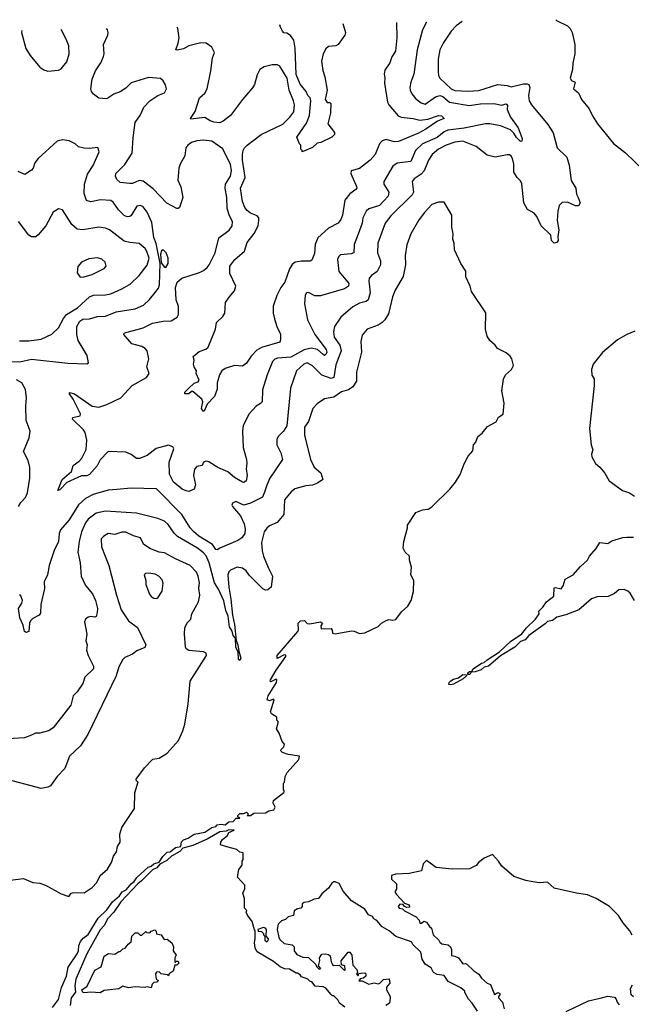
# Model space of a CAD drawing. Extents: x 2323203 to 2567568, y 883585 to 1022917.
# Tile 29 of 256: x 2359906 to 2364459, y 1012398 to 1019730. Entities that reach past the tile are written whole.
import ezdxf

# ---------------------------------------------------------------- set-up
doc = ezdxf.new("R2010")
doc.units = 0

msp = doc.modelspace()

# ---------------------------------------------------------------- linework, layer by layer
at = {"layer": '0CON10XD'}
for points in [[(2363896.9, 1019729.8), (2363902.5, 1019725), (2363983.3, 1019685), (2364004.1, 1019664.1), (2364018.6, 1019635), (2364039.4, 1019545), (2364040, 1019475), (2364024.3, 1019405), (2364021.7, 1019358.3), (2364004.3, 1019295), (2364015, 1019276.2), (2364041.2, 1019265), (2364028.8, 1019215), (2364066.2, 1019185), (2364088.8, 1019135), (2364146, 1019065), (2364169.2, 1019015), (2364208, 1018955), (2364327.9, 1018807.9), (2364415, 1018739.2), (2364550.2, 1018610.2)], [(2363200.1, 1019717.3), (2363156.3, 1019683.7), (2363117.5, 1019645), (2363057.8, 1019555), (2363033.6, 1019506.4), (2363020.9, 1019435), (2363021.1, 1019345), (2363023.3, 1019315), (2363033.1, 1019295), (2363118.2, 1019215), (2363145, 1019202.2), (2363245, 1019197.5), (2363325, 1019203.8), (2363465, 1019246.9), (2363535, 1019240.8), (2363565, 1019230), (2363657, 1019253), (2363683.3, 1019253.3), (2363696.7, 1019246.7), (2363704.5, 1019224.5), (2363694.2, 1019164.2), (2363699.2, 1019125), (2363715, 1019096.2), (2363838.9, 1018948.9), (2363877.8, 1018887.8), (2363908.1, 1018775), (2363980, 1018705), (2363995.5, 1018645.5), (2364012.1, 1018532.1), (2364046, 1018475), (2364051.7, 1018431.7), (2364063.3, 1018405), (2364078.8, 1018365), (2364065, 1018343.3), (2364045, 1018344), (2363985, 1018371.4), (2363945, 1018368), (2363923.2, 1018346.8), (2363912.2, 1018305), (2363907.1, 1018235), (2363920.8, 1018165), (2363911.2, 1018115), (2363913.8, 1018085), (2363905, 1018070), (2363885, 1018066.7), (2363866.2, 1018085), (2363860, 1018125), (2363788.8, 1018195), (2363755.8, 1018265), (2363735, 1018288.6), (2363685.6, 1018315.6), (2363658, 1018365), (2363645, 1018507.5), (2363635, 1018530), (2363610, 1018555), (2363585, 1018593.3), (2363584.3, 1018654.3), (2363575.7, 1018695), (2363564.2, 1018714.2), (2363552.5, 1018722.5), (2363535, 1018724.2), (2363445, 1018705.8), (2363385, 1018722), (2363303.3, 1018785), (2363205, 1018824.4), (2363145, 1018816.6), (2363080, 1018795), (2363022.7, 1018765), (2362977.5, 1018725), (2362950.4, 1018685), (2362917.1, 1018605), (2362895, 1018579.1), (2362842.5, 1018545), (2362826.9, 1018525), (2362837.3, 1018445), (2362828.5, 1018425), (2362669.5, 1018270.5), (2362626.4, 1018215), (2362571.5, 1018065), (2362570.4, 1017995), (2362592.3, 1017935), (2362592.9, 1017905), (2362566.2, 1017853.8), (2362524.4, 1017825), (2362507.5, 1017805), (2362504.5, 1017785), (2362514, 1017695), (2362499.1, 1017645), (2362485, 1017631.8), (2362435, 1017619.1), (2362385, 1017591.1), (2362295.6, 1017515), (2362250, 1017445), (2362241.5, 1017405), (2362246.4, 1017365), (2362289.6, 1017305), (2362300.4, 1017265), (2362259.1, 1017160.9), (2362244.3, 1017065.7), (2362225, 1017059.1), (2362155, 1017083.1), (2362085, 1017152.9), (2362045, 1017173.8), (2362021.1, 1017165), (2361966.9, 1017115), (2361922.5, 1016985), (2361893.6, 1016705), (2361869.5, 1016665), (2361832.6, 1016627.4), (2361820, 1016605), (2361821.5, 1016565), (2361851.1, 1016505), (2361861.4, 1016455), (2361768.7, 1016315), (2361745.3, 1016264.7), (2361729.6, 1016210.4), (2361713.5, 1016175), (2361625, 1016128.6), (2361575, 1016115.6), (2361515, 1016142), (2361489.5, 1016130.5), (2361486.2, 1016115), (2361490.8, 1016105), (2361549.4, 1016035), (2361578.2, 1015975), (2361585.5, 1015935), (2361581.4, 1015905), (2361558.7, 1015871.3), (2361529.3, 1015850.7), (2361395, 1015795.7), (2361375, 1015782), (2361365, 1015785.7), (2361341.2, 1015821.2), (2361239.2, 1015885), (2361198.8, 1015918.8), (2361175, 1015946.4), (2361114.1, 1016044.1), (2360925, 1016236.7), (2360735, 1016241.8), (2360628.2, 1016231.8), (2360565, 1016227.1), (2360454.2, 1016195), (2360395, 1016164.6), (2360345, 1016117.8), (2360275.4, 1016005), (2360209.8, 1015930.2), (2360200, 1015905), (2360196, 1015844), (2360161.8, 1015778.2), (2360124.5, 1015665), (2360113.3, 1015596.7), (2360089.2, 1015545), (2360090, 1015495), (2360063.2, 1015375), (2360059.8, 1015310.2), (2360052, 1015295), (2360005, 1015271.5), (2359987.5, 1015252.5), (2359980, 1015235), (2359974.3, 1015175), (2359955, 1015165.6), (2359942.5, 1015175), (2359931.8, 1015221.8), (2359908.2, 1015275), (2359896.2, 1015345), (2359922.9, 1015385), (2359927.1, 1015405), (2359915, 1015440), (2359905, 1015446)], [(2359922.1, 1019650.1), (2359919.2, 1019635), (2359952.9, 1019515), (2359985, 1019464), (2360055, 1019376), (2360085, 1019356), (2360115, 1019347.5), (2360195, 1019353.3), (2360215.9, 1019364.1), (2360256, 1019415), (2360274.2, 1019475), (2360271.9, 1019535), (2360252.9, 1019585), (2360214.4, 1019656.4)], [(2362933.6, 1019712.5), (2362904.7, 1019655.3), (2362864.6, 1019505), (2362839.6, 1019325), (2362816.7, 1019265), (2362810, 1019225), (2362811.9, 1019205), (2362825, 1019178.8), (2362855, 1019140.8), (2362895, 1019111.9), (2362925, 1019101.9), (2363001.9, 1019155), (2363035, 1019164.7), (2363055, 1019156.7), (2363106, 1019116), (2363251.3, 1019091.3), (2363336, 1019104), (2363435, 1019106.7), (2363495, 1019094.2), (2363525, 1019103.3), (2363536.9, 1019095), (2363535, 1019061.2), (2363559.2, 1019005), (2363616.8, 1018925), (2363646.8, 1018845), (2363645.4, 1018824.6), (2363635, 1018822.9), (2363605, 1018852.9), (2363584.3, 1018884.3), (2363560.1, 1018910.1), (2363485, 1018939.6), (2363405, 1018955.4), (2363375, 1018954.6), (2363215, 1018922.5), (2363092.3, 1018907.7), (2363065, 1018894.1), (2363015, 1018851.6), (2362905, 1018806.5), (2362853.4, 1018755), (2362816.9, 1018673.1), (2362717.4, 1018662.6), (2362685, 1018638), (2362617.1, 1018525), (2362617.1, 1018505), (2362653.3, 1018445), (2362648.2, 1018415), (2362585, 1018347.1), (2362505, 1018321.8), (2362485.5, 1018305), (2362461.8, 1018255), (2362455.5, 1018215), (2362426.3, 1018133.7), (2362395.3, 1018055), (2362394, 1017995), (2362373.9, 1017986.1), (2362295, 1017978.1), (2362280, 1017965), (2362271.8, 1017945), (2362283.1, 1017855), (2362349.5, 1017775), (2362355.6, 1017764.4), (2362354, 1017745), (2362323.2, 1017726.8), (2362145, 1017673.8), (2362104, 1017674), (2362055, 1017697.5), (2362040, 1017695), (2362030.9, 1017679.1), (2362027.5, 1017615), (2362048.9, 1017495), (2362103.4, 1017385), (2362188.4, 1017275), (2362192.9, 1017255), (2362185, 1017237.1), (2362175, 1017230), (2362165, 1017235.6), (2362124.3, 1017275), (2362075.8, 1017284.2), (2362025, 1017271.4), (2361925, 1017216.6), (2361825, 1017208.9), (2361805, 1017202.2), (2361788.7, 1017185), (2361747.3, 1017085), (2361714.5, 1016974.5), (2361710.8, 1016885), (2361698.9, 1016871.1), (2361667.4, 1016852.6), (2361614.5, 1016795.5), (2361570.9, 1016709.1), (2361563.8, 1016665), (2361569.4, 1016545), (2361594.3, 1016455), (2361596.9, 1016425), (2361591.4, 1016385), (2361600, 1016335), (2361590.8, 1016295), (2361575.4, 1016284.6), (2361564, 1016285), (2361505, 1016320.5), (2361455, 1016361.8), (2361380, 1016395), (2361315, 1016438), (2361295, 1016442.5), (2361273.8, 1016435), (2361265, 1016409.2), (2361225, 1016403.3), (2361206.4, 1016383.6), (2361200.8, 1016335), (2361213.8, 1016265), (2361205.9, 1016234.1), (2361165, 1016217.5), (2361145, 1016221.2), (2361115, 1016234.2), (2361085, 1016257.5), (2361050.8, 1016285), (2361021.5, 1016345), (2361018.2, 1016435), (2361053.9, 1016533.9), (2361045, 1016550), (2361015, 1016561.2), (2360923.1, 1016536.9), (2360855, 1016484), (2360798.3, 1016461.7), (2360775, 1016462), (2360735, 1016491.2), (2360695, 1016508.8), (2360565, 1016513.3), (2360505, 1016452.9), (2360481.9, 1016408.1), (2360425, 1016342.5), (2360405, 1016333.1), (2360365, 1016334.1), (2360257.2, 1016282.8), (2360205, 1016229.2), (2360190, 1016225), (2360221.9, 1016305), (2360291.8, 1016365), (2360305, 1016410.8), (2360348.2, 1016441.7), (2360369.4, 1016465), (2360401.9, 1016528.1), (2360405, 1016600), (2360393.8, 1016655), (2360381.1, 1016675), (2360299.2, 1016755), (2360302.5, 1016767.5), (2360355, 1016780.8), (2360358.2, 1016795), (2360305.3, 1016905.3), (2360276.2, 1016945), (2360277.5, 1016952.5), (2360314.2, 1016945), (2360445, 1016852.5), (2360495, 1016845.7), (2360555.4, 1016864.6), (2360660, 1016915), (2360742.5, 1017005), (2360849.2, 1017065), (2360870.8, 1017095), (2360853.5, 1017145), (2360866.9, 1017205), (2360854.2, 1017265), (2360841.3, 1017281.3), (2360816.3, 1017296.3), (2360740, 1017315), (2360682, 1017385), (2360684, 1017395), (2360695, 1017401.4), (2360753.6, 1017416.4), (2360825, 1017434.4), (2360895, 1017470), (2360975, 1017484.4), (2361033.6, 1017486.4), (2361078.8, 1017515), (2361088, 1017535), (2361089.2, 1017595), (2361070.5, 1017645), (2361066.4, 1017735), (2361079.5, 1017775), (2361114, 1017805), (2361245, 1017846.2), (2361275, 1017861.5), (2361301.5, 1017885), (2361316.9, 1017905), (2361360.4, 1017995), (2361387.8, 1018105), (2361465, 1018162.3), (2361487.7, 1018195), (2361489.6, 1018225), (2361465, 1018275.8), (2361451.2, 1018325), (2361448.6, 1018405), (2361436, 1018475), (2361439.4, 1018505), (2361474.7, 1018565), (2361483.8, 1018605), (2361474.7, 1018655), (2361452.5, 1018695), (2361419.1, 1018769.1), (2361336, 1018826), (2361275, 1018833.1), (2361225, 1018827.1), (2361185, 1018815.5), (2361157.1, 1018795), (2361143.6, 1018775), (2361136.2, 1018715), (2361100.5, 1018655), (2361091.2, 1018625), (2361084.3, 1018535), (2361106.2, 1018485), (2361121.2, 1018405), (2361095, 1018332.5), (2361085, 1018323.3), (2361075, 1018323.3), (2361002.6, 1018362.6), (2360900.1, 1018470.1), (2360825, 1018526.9), (2360795, 1018532.1), (2360745, 1018510.6), (2360725, 1018509.2), (2360655, 1018516.9), (2360628.8, 1018538.8), (2360619.2, 1018565), (2360622.9, 1018585), (2360687.9, 1018652.1), (2360743.1, 1018735), (2360749.8, 1018850.2), (2360765.7, 1018965), (2360805, 1019022), (2360830.6, 1019079.4), (2360874.6, 1019125.4), (2360935, 1019166), (2360983.3, 1019185), (2361000, 1019215), (2360991.2, 1019245), (2360973.8, 1019275), (2360955, 1019291.2), (2360865, 1019300), (2360735, 1019258.6), (2360695, 1019220), (2360655, 1019192.5), (2360607.5, 1019175), (2360555, 1019139.4), (2360495, 1019146.4), (2360456.5, 1019175), (2360441.8, 1019195), (2360436.7, 1019215), (2360445, 1019287.5), (2360470.2, 1019349.8), (2360511.2, 1019408.8), (2360529.2, 1019455), (2360534.2, 1019475), (2360529.2, 1019545), (2360563.3, 1019615), (2360563.8, 1019635), (2360558.8, 1019655), (2360551.6, 1019663.7)], [(2362711.6, 1019708.4), (2362714.5, 1019594.5), (2362704.6, 1019495), (2362677.3, 1019452.7), (2362662, 1019408), (2362625.5, 1019355), (2362619.1, 1019325), (2362623.2, 1019296.8), (2362622.6, 1019257.4), (2362644.1, 1019115), (2362654.8, 1019094.8), (2362722.5, 1019015), (2362744.8, 1019004.8), (2362835, 1018995.2), (2362885, 1018981.6), (2362945, 1018988), (2363025, 1019017.2), (2363045, 1019014.4), (2363066.7, 1018995), (2363015.3, 1018974.7), (2362930.8, 1018915), (2362875, 1018884), (2362725, 1018821.8), (2362695, 1018821.1), (2362635, 1018836.9), (2362605, 1018828.5), (2362585.2, 1018804.8), (2362553.3, 1018726.7), (2362515, 1018684.7), (2362435, 1018621.8), (2362372.5, 1018605), (2362370, 1018585), (2362413, 1018487), (2362416.2, 1018475), (2362408.8, 1018465), (2362365, 1018432), (2362327.5, 1018385), (2362309.5, 1018275), (2362297.5, 1018242.5), (2362278, 1018215), (2362205, 1018178), (2362125.8, 1018105), (2362104.6, 1018055.4), (2362100.9, 1017989.1), (2362081.7, 1017938.3), (2362068, 1017932), (2362005, 1017932.5), (2361956.2, 1017923.8), (2361935, 1017908.1), (2361914.8, 1017875.2), (2361879.2, 1017775), (2361849.4, 1017735), (2361819.4, 1017675), (2361792.4, 1017597.6), (2361792.7, 1017545), (2361803.2, 1017503.2), (2361819.2, 1017445), (2361847.7, 1017387.7), (2361848.8, 1017345), (2361842.3, 1017327.7), (2361705, 1017290), (2361670.7, 1017269.2), (2361630, 1017225), (2361595, 1017172), (2361565, 1017150), (2361505, 1017154.4), (2361435, 1017132.7), (2361410, 1017115), (2361393.6, 1017086.4), (2361376.4, 1017025), (2361375, 1016978.8), (2361355.3, 1016925), (2361302.4, 1016867.6), (2361280, 1016815), (2361272.5, 1016815), (2361258.8, 1016835), (2361270, 1016885), (2361262.5, 1016905), (2361195, 1016960.8), (2361185, 1016960), (2361165, 1016942.9), (2361134.5, 1016944.5), (2361136, 1016955), (2361165, 1016985.7), (2361205, 1017023.3), (2361235, 1017033.8), (2361241.2, 1017045), (2361220, 1017095), (2361222.5, 1017115), (2361204.1, 1017144.1), (2361198.8, 1017165), (2361203.8, 1017195), (2361198.3, 1017221.7), (2361241.7, 1017258.3), (2361292.7, 1017277.3), (2361308.3, 1017291.7), (2361364.4, 1017425.6), (2361372, 1017475), (2361419.3, 1017520.7), (2361434.2, 1017545), (2361437.5, 1017625), (2361465.8, 1017664.2), (2361505, 1017710), (2361514.2, 1017745), (2361470.3, 1017840.3), (2361470.8, 1017895), (2361508, 1017945), (2361580, 1018005), (2361598.3, 1018071.7), (2361652.6, 1018137.4), (2361680.5, 1018195), (2361687.5, 1018235), (2361685.3, 1018255), (2361675, 1018269.5), (2361625, 1018288.5), (2361598.5, 1018308.5), (2361582.4, 1018332.4), (2361565, 1018376.7), (2361548.8, 1018475), (2361584.7, 1018555), (2361565.3, 1018685), (2361564, 1018726), (2361570, 1018755), (2361579.5, 1018775), (2361598.9, 1018795), (2361704.2, 1018875), (2361865, 1018952.9), (2361916.2, 1019003.8), (2361945.7, 1019044.3), (2361951.2, 1019095), (2361945.4, 1019125), (2361912.5, 1019205), (2361896.9, 1019295), (2361843.7, 1019383.7), (2361825, 1019392.9), (2361785, 1019394.5), (2361725, 1019378.2), (2361695, 1019360), (2361675, 1019320), (2361653.6, 1019246.4), (2361638.5, 1019221.5), (2361565, 1019135.5), (2361475, 1019015.7), (2361421.2, 1018975), (2361395, 1018962.9), (2361355, 1018965.7), (2361325, 1018975.8), (2361285, 1019002.5), (2361180, 1018990), (2361177.5, 1018995), (2361212, 1019045), (2361245, 1019147.5), (2361285, 1019182), (2361300.6, 1019215), (2361328.8, 1019348.8), (2361341.4, 1019445), (2361355.7, 1019485), (2361335.5, 1019525.5), (2361295, 1019554.2), (2361255, 1019558.6), (2361165, 1019535.6), (2361125, 1019513.3), (2361077.7, 1019502.3), (2361067.5, 1019505), (2361085.8, 1019555), (2361092, 1019595), (2361082.5, 1019665), (2361077.5, 1019675)], [(2362312.1, 1019701.2), (2362330.8, 1019635), (2362327.5, 1019615), (2362277.5, 1019545), (2362260, 1019535), (2362205, 1019529.2), (2362185, 1019514), (2362165.5, 1019475), (2362152.1, 1019422.1), (2362161.9, 1019351.9), (2362178, 1019305), (2362194.1, 1019205.9), (2362180, 1019135), (2362193.9, 1019113.9), (2362215, 1019112.5), (2362222.5, 1019105), (2362220, 1019035), (2362200, 1018955), (2362248.8, 1018888.8), (2362248.9, 1018875), (2362230, 1018855), (2362148.8, 1018815), (2362120.7, 1018809.3), (2362085, 1018777.5), (2362010, 1018745), (2362010, 1018755), (2362000, 1018765), (2362000, 1018795), (2361990, 1018805), (2361970, 1018855), (2362041.3, 1018958.7), (2362062.5, 1019017.5), (2362073.6, 1019125), (2362067.5, 1019147.5), (2362052.1, 1019165), (2362039.2, 1019195), (2361995, 1019249.6), (2361965, 1019320.8), (2361958, 1019518), (2361947.7, 1019577.7), (2361923, 1019613), (2361895, 1019630), (2361873, 1019633), (2361862.5, 1019645), (2361843.3, 1019685), (2361846.6, 1019691.6)], [(2359845, 1017184.4), (2359907, 1017183), (2359995, 1017201.9), (2360265, 1017171.9), (2360405, 1017167.5), (2360417.5, 1017175), (2360408.8, 1017228.8), (2360341.2, 1017341.2), (2360331.3, 1017385), (2360331.5, 1017445), (2360354.5, 1017485), (2360375, 1017499.2), (2360425, 1017501.1), (2360485, 1017520), (2360545, 1017522.7), (2360625.4, 1017555.4), (2360765, 1017576.9), (2360826.5, 1017603.5), (2360873.6, 1017646.4), (2360915, 1017698.1), (2360938.3, 1017731.7), (2360946.8, 1017755), (2360952.3, 1017915), (2360922.1, 1018062.1), (2360905, 1018108.8), (2360889.2, 1018219.2), (2360855.8, 1018295.8), (2360825, 1018335.4), (2360805, 1018347.3), (2360778.7, 1018341.3), (2360735, 1018272.9), (2360725, 1018264.3), (2360705, 1018261.9), (2360685, 1018272.5), (2360641.2, 1018315), (2360602, 1018372), (2360585, 1018383.8), (2360507.4, 1018387.4), (2360435, 1018373.8), (2360403.4, 1018383.4), (2360385.3, 1018435), (2360388.2, 1018505), (2360410.6, 1018579.4), (2360452.5, 1018645), (2360470, 1018685), (2360498.8, 1018745), (2360488.8, 1018778.8), (2360425, 1018771.2), (2360385, 1018773.3), (2360345, 1018782.5), (2360320, 1018805), (2360275, 1018827.5), (2360225, 1018836.2), (2360185, 1018825.6), (2360043.2, 1018696.8), (2360018.8, 1018665), (2360006, 1018625), (2359995, 1018610), (2359945, 1018577.5), (2359895, 1018598.8)], [(2363134, 1018135), (2363124, 1018185), (2363123.8, 1018275), (2363065, 1018370), (2363025, 1018370), (2362975, 1018353.3), (2362917.6, 1018292.4), (2362874.6, 1018235.4), (2362817.1, 1018135), (2362787.6, 1018052.4), (2362775.7, 1017975), (2362779.4, 1017905), (2362761.7, 1017818.3), (2362701.1, 1017715), (2362681.8, 1017665), (2362651.5, 1017538.5), (2362624.3, 1017495), (2362605, 1017475.7), (2362574.5, 1017455.5), (2362494, 1017426), (2362455, 1017381.2), (2362445.4, 1017334.6), (2362450, 1017255), (2362414.6, 1017105), (2362412.8, 1017037.2), (2362385.2, 1016994.8), (2362355, 1016974.7), (2362301.1, 1016958.9), (2362245, 1016918.9), (2362175, 1016905.4), (2362119.7, 1016870.3), (2362087.8, 1016835), (2362055, 1016737.5), (2362025.8, 1016695), (2362025.7, 1016635), (2362070.9, 1016455), (2362098.1, 1016398.1), (2362146.7, 1016355), (2362163.8, 1016305), (2362121.9, 1016278.1), (2362085.6, 1016264.4), (2362035, 1016258.9), (2361955, 1016236), (2361926.8, 1016213.2), (2361878, 1016155), (2361873.3, 1016045), (2361823.3, 1015985), (2361765, 1015962), (2361745, 1015943.8), (2361725.8, 1015915), (2361706.9, 1015836.9), (2361710.6, 1015775), (2361721.9, 1015735), (2361755, 1015650), (2361788.1, 1015585), (2361778.9, 1015505), (2361754.1, 1015484.1), (2361735, 1015482.5), (2361715, 1015492), (2361615, 1015594.4), (2361593.1, 1015625), (2361565, 1015646.4), (2361525, 1015652.7), (2361475, 1015631.9), (2361462.4, 1015617.6), (2361454.8, 1015595.2), (2361462.3, 1015505), (2361478.6, 1015415), (2361490, 1015295), (2361504.8, 1015225), (2361516.4, 1015106.4), (2361530.7, 1015075), (2361536.9, 1015026.9), (2361552.2, 1014975), (2361545, 1014958), (2361535, 1014966.2), (2361532.2, 1015022.2), (2361514.9, 1015055), (2361513.3, 1015123.3), (2361495, 1015143.9), (2361487.5, 1015177.5), (2361468.9, 1015208.9), (2361457.7, 1015287.7), (2361439.7, 1015329.7), (2361425, 1015402.7), (2361385, 1015490), (2361356, 1015536), (2361317.8, 1015685), (2361295, 1015736.9), (2361275, 1015760.7), (2361230.5, 1015795), (2361081.9, 1015881.9), (2361055, 1015906.9), (2361011.7, 1015971.7), (2360985, 1015994.4), (2360935, 1016014.5), (2360775, 1016056.2), (2360545, 1016070), (2360475.5, 1016054.5), (2360415, 1016009.6), (2360395, 1015984.4), (2360367.2, 1015915), (2360348.2, 1015845), (2360339.4, 1015765), (2360355.6, 1015685), (2360364.5, 1015585), (2360395.9, 1015515.9), (2360448.8, 1015455), (2360470.4, 1015405), (2360484.3, 1015345.7), (2360484, 1015315), (2360475, 1015286.7), (2360465, 1015281.2), (2360435, 1015286), (2360415, 1015281.2), (2360396.2, 1015265), (2360388.8, 1015245), (2360405.8, 1015155), (2360398, 1015105), (2360409.2, 1015075), (2360404.1, 1015035.9), (2360416.2, 1014995), (2360456.2, 1014915), (2360456.2, 1014895), (2360391.2, 1014835), (2360375, 1014787.5), (2360334.1, 1014725.9), (2360304, 1014695), (2360286.7, 1014625), (2360155, 1014457.5), (2360120, 1014435), (2360055, 1014417.5), (2360023, 1014417), (2359995, 1014402.5), (2359943, 1014383), (2359815, 1014373.8)], [(2359905, 1017338.9), (2359975, 1017337.7), (2360065, 1017351.8), (2360145, 1017388.1), (2360195, 1017434.2), (2360231.2, 1017505), (2360255.7, 1017534.2), (2360335.4, 1017585), (2360425, 1017666.2), (2360455, 1017678), (2360545, 1017680.3), (2360585, 1017688), (2360667.5, 1017725), (2360728.5, 1017761.5), (2360795.6, 1017825), (2360855, 1017902), (2360868.8, 1017955), (2360853.5, 1018003.5), (2360840, 1018025), (2360795, 1018063.1), (2360725, 1018070.4), (2360685, 1018081.2), (2360575, 1018164.3), (2360545, 1018178.1), (2360495, 1018185.6), (2360375, 1018164.3), (2360335, 1018170), (2360295, 1018204.2), (2360225, 1018313.3), (2360195, 1018321.2), (2360155, 1018296.2), (2360100, 1018195), (2360043.2, 1018126.8), (2360025, 1018114), (2359995, 1018113.1), (2359975, 1018124.2), (2359897.1, 1018227.1)], [(2360149.5, 1012375), (2360195, 1012433.1), (2360217.2, 1012522.8), (2360255, 1012607.8), (2360267.7, 1012675), (2360335, 1012773.3), (2360343.1, 1012795), (2360345.2, 1012835), (2360358.6, 1012865), (2360379.6, 1012890.4), (2360415, 1012916.8), (2360490.4, 1013039.6), (2360555, 1013100.7), (2360598.1, 1013161.9), (2360649.6, 1013205), (2360667.8, 1013235), (2360698.7, 1013251.3), (2360734.9, 1013295.1), (2360757.3, 1013312.7), (2360777.5, 1013342.5), (2360861.5, 1013418.5), (2360885, 1013426.9), (2360904.9, 1013445.1), (2360943.8, 1013456.2), (2360972.1, 1013497.9), (2361005, 1013530.3), (2361025.5, 1013534.5), (2361065, 1013565.9), (2361105.8, 1013574.2), (2361111.6, 1013608.4), (2361125, 1013622.2), (2361160.8, 1013635), (2361205, 1013664.5), (2361285, 1013679.4), (2361336.7, 1013713.3), (2361365, 1013722.9), (2361375.6, 1013734.4), (2361405, 1013739.7), (2361435.7, 1013734.3), (2361462.5, 1013757.5), (2361495, 1013758.1), (2361516.6, 1013783.4), (2361546, 1013785), (2361530, 1013795), (2361530, 1013805), (2361545, 1013820), (2361575, 1013820), (2361595, 1013827.5), (2361610, 1013815), (2361600, 1013805), (2361625, 1013804.5), (2361648.8, 1013821.2), (2361735, 1013822.7), (2361761.2, 1013838.8), (2361797.5, 1013845), (2361806.7, 1013865), (2361793.3, 1013895), (2361796.7, 1013915), (2361872.5, 1013975), (2361877.5, 1013985), (2361870, 1013995), (2361870, 1014045), (2361877, 1014053), (2361882.5, 1014095), (2361897.5, 1014125), (2361985, 1014220), (2361990, 1014245), (2361905, 1014257.5), (2361863.3, 1014273.3), (2361850, 1014285), (2361852.5, 1014295), (2361872.5, 1014315), (2361877.5, 1014335), (2361860, 1014355), (2361837, 1014417), (2361818.3, 1014448.3), (2361830, 1014495), (2361830, 1014505), (2361820, 1014515), (2361820, 1014535), (2361780, 1014560), (2361772.5, 1014575), (2361800, 1014665), (2361795, 1014670), (2361765, 1014657.5), (2361747.5, 1014665), (2361756.7, 1014695), (2361816.7, 1014795), (2361820, 1014815), (2361815, 1014820), (2361775, 1014800), (2361770, 1014805), (2361772.5, 1014815), (2361814.3, 1014885.7), (2361886.7, 1014986.7), (2361887.5, 1014997.5), (2361875, 1015000), (2361822.5, 1014972.5), (2361823.3, 1014995), (2361977.5, 1015175), (2361982.5, 1015185), (2361980, 1015235), (2361996.4, 1015253.6), (2362027, 1015257), (2362045, 1015232.5), (2362065, 1015230), (2362146.4, 1015246.4), (2362160, 1015235), (2362147.5, 1015215), (2362150, 1015195), (2362226, 1015196), (2362233.3, 1015185), (2362235, 1015162.5), (2362255, 1015156.2), (2362375, 1015178), (2362396.4, 1015176.4), (2362435, 1015160), (2362475, 1015164), (2362575, 1015212), (2362598.8, 1015235), (2362635, 1015256.2), (2362655, 1015262.5), (2362685, 1015257.5), (2362705, 1015263.8), (2362748.3, 1015321.7), (2362796.8, 1015363.2), (2362820, 1015405), (2362838.3, 1015471.7), (2362840, 1015555), (2362817.5, 1015595), (2362823, 1015653), (2362807.5, 1015705), (2362807.5, 1015735), (2362776.7, 1015765), (2362760, 1015795), (2362766.7, 1015845), (2362793.3, 1015945), (2362793, 1015967), (2362855, 1016060), (2362905, 1016078.8), (2362945.8, 1016084.2), (2362975, 1016103.3), (2363108.8, 1016235), (2363150, 1016285), (2363185.7, 1016344.3), (2363215, 1016422.5), (2363245, 1016480), (2363279.5, 1016520.5), (2363283.8, 1016565), (2363302.5, 1016585), (2363317.5, 1016625), (2363349.5, 1016650.5), (2363388.3, 1016701.7), (2363452.5, 1016735), (2363470.8, 1016769.2), (2363505, 1016792.5), (2363512.5, 1016875), (2363496.2, 1016965), (2363507, 1017053), (2363523.3, 1017085), (2363566.7, 1017125), (2363582.5, 1017155), (2363570, 1017205), (2363556.7, 1017225), (2363528.3, 1017248.3), (2363462.3, 1017282.3), (2363446.7, 1017305), (2363405, 1017340), (2363385, 1017372.5), (2363374, 1017425), (2363377.3, 1017547.3), (2363269.2, 1017705), (2363260, 1017745), (2363226.2, 1017815), (2363227.3, 1017857.3), (2363190.8, 1017915), (2363143.8, 1018015), (2363140, 1018065), (2363130.8, 1018095), (2363134, 1018135)], [(2360995, 1017885.7), (2361011.2, 1017915), (2361011.8, 1017955), (2360995.5, 1017995), (2360974.3, 1018015.7), (2360962.2, 1018007.8), (2360954.5, 1017985), (2360960, 1017920), (2360985, 1017888.1), (2360995, 1017885.7)], [(2360355, 1017813.3), (2360385, 1017814), (2360445, 1017832.5), (2360535, 1017876.2), (2360549.2, 1017895), (2360543.3, 1017925), (2360517, 1017947), (2360485, 1017955.7), (2360421.7, 1017948.3), (2360365, 1017923.8), (2360338.3, 1017891.7), (2360334, 1017845), (2360355, 1017813.3)], [(2364485, 1017410), (2364425, 1017386), (2364356.7, 1017345), (2364245, 1017251.2), (2364174.2, 1017165), (2364162.5, 1017125), (2364165, 1017082.5), (2364183.3, 1017055), (2364183.8, 1017005), (2364147.5, 1016685), (2364161.4, 1016565), (2364172.7, 1016527.3), (2364162.5, 1016495), (2364166, 1016475), (2364192, 1016425), (2364225, 1016398.8), (2364263, 1016353), (2364295.6, 1016295.6), (2364394.5, 1016224.5), (2364445, 1016207.1), (2364482.8, 1016182.8)], [(2359896.5, 1016105), (2359914.4, 1016135), (2359949.3, 1016170.7), (2359963, 1016207), (2359981.5, 1016315), (2359981.5, 1016395), (2359968.6, 1016448.6), (2359934.2, 1016515), (2359975.7, 1016615), (2359984.3, 1016665), (2359953.6, 1016745), (2359951.1, 1016855), (2359957, 1016913), (2359949.4, 1016975), (2359923.1, 1017025), (2359882.7, 1017047.3)], [(2359815, 1013320), (2359935, 1013335.8), (2360005, 1013304), (2360055, 1013300), (2360097.5, 1013285), (2360215, 1013220.8), (2360265, 1013202.5), (2360275, 1013202.5), (2360290, 1013225), (2360308.3, 1013231.7), (2360385, 1013227.5), (2360445, 1013267.5), (2360480.6, 1013305), (2360505, 1013356.7), (2360560, 1013405), (2360590.6, 1013455), (2360605, 1013500), (2360627, 1013533), (2360635, 1013572.5), (2360654.2, 1013605.8), (2360651.9, 1013665), (2360665.7, 1013714.3), (2360761.2, 1013855), (2360762, 1013972), (2360787.5, 1014055), (2360775, 1014060), (2360772.5, 1014075), (2360835, 1014158.8), (2360897.4, 1014222.6), (2360945, 1014230.6), (2361005, 1014267.1), (2361087.2, 1014362.8), (2361120, 1014435), (2361134.4, 1014485), (2361159.5, 1014635), (2361175, 1014803.3), (2361296.7, 1014995), (2361293, 1015013), (2361275, 1015022.5), (2361165, 1015032), (2361145.8, 1015045.8), (2361140.6, 1015060.6), (2361132.5, 1015155), (2361135.8, 1015204.2), (2361155, 1015241.2), (2361180, 1015265), (2361186.9, 1015305), (2361238, 1015395), (2361246, 1015445), (2361240.5, 1015495), (2361244.4, 1015535.6), (2361235, 1015586.2), (2361222.2, 1015615), (2361175.3, 1015665.3), (2361065, 1015713.9), (2360985, 1015760.9), (2360945, 1015765.6), (2360875, 1015793.1), (2360827.5, 1015825), (2360805, 1015871.2), (2360754, 1015886), (2360695, 1015913.3), (2360665.7, 1015914.3), (2360615, 1015895.3), (2360565, 1015903.3), (2360531.5, 1015885), (2360511.8, 1015865), (2360513.8, 1015805), (2360570.5, 1015665), (2360625.5, 1015445), (2360660.9, 1015335), (2360715, 1015252.9), (2360782.5, 1015205), (2360845.8, 1015075.8), (2360836.7, 1015055), (2360779.1, 1015030.9), (2360744.7, 1015005.3), (2360688.8, 1014981.2), (2360675, 1014966), (2360645, 1014910), (2360624.6, 1014845), (2360413.3, 1014406.7), (2360357.7, 1014322.2), (2360275.6, 1014245), (2360242.9, 1014155), (2360185.4, 1014094.6), (2360135, 1014025.6), (2360115, 1014014.3), (2360065, 1014006), (2359785, 1014079.7)], [(2364482.5, 1015405), (2364449.7, 1015459.7), (2364434.1, 1015474.1), (2364405.7, 1015485.7), (2364366.1, 1015483.9), (2364335, 1015456.7), (2364286.1, 1015433.9), (2364205, 1015433.3), (2364163.9, 1015416.1), (2364067.5, 1015335), (2363972.3, 1015297.7), (2363905, 1015281.1), (2363873.8, 1015256.2), (2363835, 1015247.5), (2363819.1, 1015230.9), (2363695.5, 1015145), (2363668.3, 1015111.7), (2363635, 1015099.5), (2363591.7, 1015058.3), (2363485, 1014991.6), (2363395, 1014915.3), (2363365, 1014908.5), (2363340.5, 1014889.5), (2363297.4, 1014872.6), (2363271.7, 1014871.7), (2363267, 1014873), (2363256.7, 1014855), (2363242.6, 1014852.6), (2363242.8, 1014865), (2363254.5, 1014875), (2363272.3, 1014877.7), (2363282, 1014895), (2363345, 1014937), (2363365, 1014942.6), (2363385, 1014961.8), (2363477.7, 1015022.3), (2363561, 1015099), (2363645, 1015157.3), (2363678.7, 1015201.3), (2363746.7, 1015265), (2363772.5, 1015305), (2363770, 1015325), (2363800, 1015355), (2363827.5, 1015395), (2363883.6, 1015436.4), (2363885, 1015500), (2363895, 1015502.5), (2363938.3, 1015491.7), (2363952.5, 1015515), (2363967, 1015563), (2364027.5, 1015595), (2364082, 1015658), (2364132.5, 1015705), (2364147.5, 1015735), (2364198.3, 1015791.7), (2364224.2, 1015835.8), (2364285, 1015828.8), (2364315, 1015850), (2364395, 1015873.8), (2364425, 1015876.2), (2364475, 1015875.8)], [(2360925, 1015418.9), (2360935, 1015424.4), (2360966.4, 1015475), (2360973.8, 1015535), (2360967.7, 1015557.7), (2360943.1, 1015585), (2360915, 1015600), (2360865, 1015608), (2360842.5, 1015605), (2360833.8, 1015595), (2360845.8, 1015555), (2360844.4, 1015525), (2360871.7, 1015451.7), (2360884, 1015435), (2360905, 1015421.9), (2360925, 1015418.9)], [(2363115, 1014776.8), (2363100.5, 1014780.5), (2363102.6, 1014795), (2363114.5, 1014805.5), (2363135, 1014818.4), (2363171.6, 1014828.4), (2363205, 1014853.3), (2363231.2, 1014851.2), (2363231.8, 1014845), (2363207.7, 1014822.3), (2363135, 1014782.3), (2363115, 1014776.8)], [(2362326.4, 1012376.4), (2362287, 1012407), (2362275, 1012430), (2362245, 1012460), (2362235, 1012460), (2362225, 1012470), (2362185, 1012517.5), (2362165, 1012527.5), (2362105, 1012532.5), (2362080, 1012565), (2362065, 1012570), (2362050, 1012585), (2362005, 1012602.5), (2361995, 1012617.5), (2361975, 1012630), (2361965, 1012630), (2361915, 1012660), (2361878.3, 1012661.7), (2361845, 1012677.5), (2361795, 1012717.5), (2361675, 1012787.5), (2361660, 1012815), (2361653, 1012857), (2361660, 1012885), (2361660, 1012945), (2361653, 1012953), (2361637.5, 1013015), (2361601.7, 1013061.7), (2361592.5, 1013085), (2361597, 1013097), (2361580, 1013115), (2361580, 1013185), (2361567.5, 1013225), (2361581.7, 1013258.3), (2361582.5, 1013285), (2361527.5, 1013345), (2361538.3, 1013401.7), (2361562.5, 1013435), (2361562.5, 1013465), (2361570, 1013475), (2361570, 1013525), (2361545, 1013530), (2361521.7, 1013551.7), (2361448.3, 1013571.7), (2361400, 1013585), (2361403.8, 1013605), (2361416.2, 1013625), (2361452.5, 1013655), (2361463.3, 1013676.7), (2361502.5, 1013695), (2361463.6, 1013696.4), (2361444, 1013686), (2361395, 1013681.2), (2361301.6, 1013628.4), (2361195, 1013581), (2361120.6, 1013559.4), (2361098.6, 1013535), (2361035, 1013500.3), (2361002.2, 1013467.8), (2360948.2, 1013441.8), (2360925.9, 1013414.1), (2360895, 1013398.7), (2360813.7, 1013316.3), (2360784.3, 1013295.7), (2360658.7, 1013161.3), (2360606, 1013084), (2360562.6, 1013037.4), (2360534.3, 1012985), (2360505, 1012952.6), (2360404.9, 1012775), (2360324.9, 1012585), (2360315.3, 1012535), (2360322.4, 1012487.6), (2360290.4, 1012445), (2360282, 1012388)], [(2364465, 1012912.5), (2364447.5, 1012945), (2364396.9, 1013006.9), (2364365, 1013058.8), (2364296.2, 1013125), (2364197.5, 1013185), (2364132.3, 1013212.3), (2364050, 1013225), (2363885, 1013263.8), (2363835, 1013306.2), (2363775, 1013303.3), (2363725, 1013310), (2363675, 1013320), (2363585, 1013350), (2363496.1, 1013426.1), (2363470, 1013465), (2363425, 1013512.5), (2363365, 1013486.7), (2363322.5, 1013455), (2363305, 1013432.5), (2363255, 1013407.5), (2363125, 1013404), (2363007, 1013417), (2362935, 1013470), (2362910, 1013445), (2362897, 1013393), (2362805, 1013372), (2362705, 1013366.2), (2362673, 1013357), (2362675, 1013330), (2362710, 1013295), (2362710, 1013255), (2362700, 1013235), (2362710, 1013215), (2362771.7, 1013151.7), (2362805, 1013137.5), (2362808.3, 1013121.7), (2362785, 1013120), (2362770, 1013125), (2362761.7, 1013141.7), (2362735, 1013142.5), (2362722.5, 1013125), (2362730, 1013115), (2362755, 1013110), (2362770, 1013095), (2362858.3, 1013048.3), (2362880, 1013025), (2362885, 1013002.5), (2362897, 1013003), (2362915, 1013017.5), (2362935, 1013010), (2362956.7, 1012976.7), (2362972.5, 1012965), (2362983.3, 1012915), (2363027.5, 1012875), (2363035, 1012860), (2363048.3, 1012848.3), (2363095, 1012840), (2363112.5, 1012825), (2363120, 1012805), (2363121.7, 1012761.7), (2363145, 1012757.5), (2363173, 1012743), (2363205, 1012700), (2363225, 1012702.5), (2363235, 1012697.5), (2363287, 1012647), (2363325, 1012622.5), (2363343.6, 1012593.6), (2363386.4, 1012556.4), (2363410, 1012545), (2363441.7, 1012471.7), (2363465, 1012486.7), (2363479.3, 1012479.3), (2363481.7, 1012468.3), (2363470, 1012455), (2363470, 1012445), (2363500, 1012415), (2363513, 1012363)], [(2363315, 1012347.5), (2363275, 1012407.5), (2363246.7, 1012435), (2363220, 1012485), (2363220, 1012495), (2363190.7, 1012520.7), (2363095, 1012567.5), (2363065, 1012612.5), (2363015, 1012620), (2362987.5, 1012635), (2362969.3, 1012669.3), (2362925, 1012697.5), (2362901.2, 1012735), (2362892.5, 1012785), (2362833.6, 1012843.6), (2362823, 1012863), (2362705, 1012903.3), (2362656.1, 1012946.1), (2362604.1, 1012974.1), (2362565, 1013022.5), (2362542.5, 1013035), (2362533, 1013053), (2362502.5, 1013065), (2362475, 1013107.5), (2362375, 1013167.5), (2362315, 1013240), (2362285, 1013297.5), (2362255, 1013310), (2362245, 1013310), (2362230.7, 1013299.3), (2362205, 1013262.5), (2362155, 1013220), (2362130, 1013185), (2362098.3, 1013181.7), (2362055, 1013160), (2362023, 1013157), (2362010, 1013145), (2362010, 1013125), (2362000, 1013115), (2361975, 1013110), (2361950, 1013095), (2361945, 1013060), (2361905, 1013050), (2361885, 1013030), (2361855, 1013020), (2361830, 1012995), (2361823.3, 1012955), (2361834, 1012895), (2361845, 1012877.5), (2361875, 1012850), (2361935, 1012840), (2361950, 1012825), (2361950, 1012795), (2361970, 1012770), (2362015, 1012750), (2362055, 1012746.7), (2362110, 1012695), (2362115, 1012680), (2362135, 1012660), (2362147.5, 1012665), (2362130, 1012685), (2362140, 1012725), (2362137.5, 1012745), (2362155, 1012772.5), (2362183.6, 1012773.6), (2362205, 1012770), (2362218.3, 1012758.3), (2362223.6, 1012713.6), (2362233.6, 1012693.6), (2362245, 1012687.5), (2362285, 1012690), (2362325, 1012650), (2362330, 1012655), (2362326.7, 1012685), (2362301.7, 1012691.7), (2362298.3, 1012721.7), (2362352.5, 1012785), (2362365, 1012786.7), (2362378, 1012765), (2362385, 1012690), (2362417, 1012657), (2362420, 1012635), (2362413, 1012623), (2362425, 1012610), (2362431.7, 1012628.3), (2362445, 1012630), (2362475, 1012632.5), (2362482.5, 1012625), (2362483, 1012607), (2362465, 1012592.5), (2362441.7, 1012588.3), (2362431.7, 1012571.7), (2362455, 1012573.3), (2362505, 1012547.5), (2362545, 1012557.5), (2362575, 1012550), (2362587.5, 1012555), (2362615, 1012583.3), (2362657.5, 1012587.5), (2362662.5, 1012555), (2362637.5, 1012525), (2362637.5, 1012505), (2362663.3, 1012455), (2362662.5, 1012415), (2362656.4, 1012403.6), (2362631.7, 1012388.3)], [(2360505, 1012482.5), (2360435, 1012488.8), (2360385, 1012483.3), (2360375, 1012486.7), (2360368, 1012505), (2360408.2, 1012531.8), (2360465, 1012652.5), (2360513.6, 1012676.4), (2360535, 1012756.2), (2360566.7, 1012776.7), (2360615, 1012772.5), (2360645, 1012790), (2360655, 1012790), (2360675, 1012810), (2360690, 1012815), (2360712.5, 1012845), (2360737, 1012863), (2360740, 1012905), (2360765, 1012930), (2360785, 1012930), (2360803, 1012913), (2360815, 1012912.5), (2360845, 1012940), (2360853, 1012933), (2360875, 1012930), (2360885, 1012942.5), (2360911.7, 1012951.7), (2360921.7, 1012941.7), (2360923.6, 1012923.6), (2360960, 1012915), (2360981.7, 1012881.7), (2361005, 1012882.5), (2361037.5, 1012855), (2361050, 1012825), (2361047.5, 1012795), (2361070, 1012765), (2361060, 1012745), (2361060, 1012715), (2361065, 1012710), (2361071.7, 1012718.3), (2361085, 1012720), (2361090, 1012705), (2361075, 1012690), (2361061.7, 1012688.3), (2361047.5, 1012645), (2361020, 1012625), (2361015, 1012610), (2361007.5, 1012617.5), (2360960, 1012625), (2360945, 1012640), (2360925, 1012637.5), (2360917.5, 1012625), (2360922.5, 1012585), (2360940, 1012575), (2360927, 1012563), (2360905, 1012560), (2360891.7, 1012548.3), (2360885, 1012520), (2360855, 1012527.5), (2360835, 1012522.5), (2360765, 1012527.5), (2360715, 1012520), (2360675, 1012532.5), (2360645, 1012512.5), (2360535, 1012500), (2360505, 1012482.5)], [(2361745, 1012862.5), (2361757, 1012873), (2361757.5, 1012885), (2361740, 1012905), (2361743.3, 1012955), (2361736.7, 1012965), (2361720.7, 1012969.3), (2361680, 1012955), (2361681.7, 1012941.7), (2361705, 1012940), (2361720, 1012925), (2361720, 1012915), (2361730, 1012905), (2361730, 1012875), (2361745, 1012862.5)], [(2364475, 1012452.5), (2364458.3, 1012468.3), (2364452.5, 1012515), (2364467, 1012543)], [(2363975, 1012343.3), (2364140, 1012425), (2364226.7, 1012443.3), (2364285, 1012457.5), (2364335, 1012450), (2364347, 1012437), (2364353, 1012413), (2364370, 1012395)]]:
    msp.add_lwpolyline(points, dxfattribs=at)

doc.saveas('drawing.dxf')
